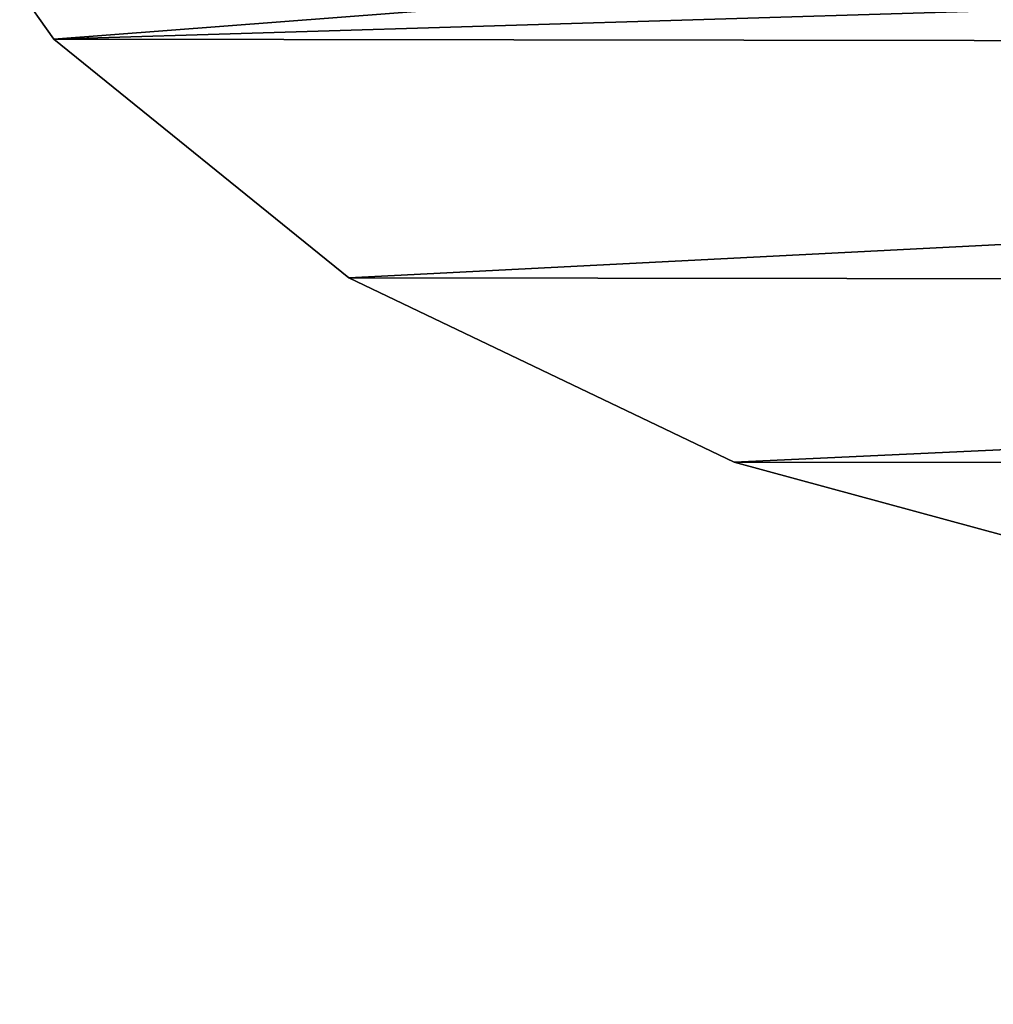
# Model space of a CAD drawing. Extents: x -5 to 2276, y 0 to 2500.
# Tile 7 of 106: x 770.65 to 778.58, y 390.12 to 398.14. Entities that reach past the tile are written whole.
import ezdxf

# ---------------------------------------------------------------- set-up
doc = ezdxf.new("R2010")
doc.units = 0
doc.header["$LTSCALE"] = 25.4
doc.layers.get('0').update_dxf_attribs({"linetype": 'CONTINUOUS'})
for name, color, linetype in [('IFCBUILDING', 32, 'CONTINUOUS'), ('IFCBUILDINGSTOREY', 34, 'CONTINUOUS'), ('IFCSITE', 32, 'CONTINUOUS'), ('IFCSLAB', 22, 'CONTINUOUS'), ('IFCWALL', 190, 'CONTINUOUS')]:
    doc.layers.add(name, color=color, linetype=linetype)

# ---------------------------------------------------------------- blocks, each defined once
blk = doc.blocks.new('GRUPUJ_1')
at = {"layer": 'IFCWALL'}
mesh = blk.add_polyface(dxfattribs=at)
corners = [(0, 0, 2300), (25, 25, 2300), (0, 2276.05, 2300), (175, 0, 2300), (25, 2251.05, 2300), (175, 25, 2300), (2500, 2151.05, 2300), (2475, 2251.05, 2300), (2475, 2151.05, 2300), (2500, 2276.05, 2300), (1245.07, 2251.05, 2300)]
mesh.append_faces([[corners[k] for k in face] for face in [(1, 3, 5), (6, 7, 8)]], dxfattribs={"vtx0": -1})
mesh.append_faces([[corners[k] for k in face] for face in [(0, 1, 2), (9, 7, 6)]], dxfattribs={"vtx0": -1, "vtx1": -1})
mesh.append_faces([[corners[k] for k in face] for face in [(1, 0, 3), (2, 1, 4), (4, 9, 2), (9, 4, 10), (9, 10, 7)]], dxfattribs={"vtx0": -1, "vtx2": -1})
mesh = blk.add_polyface(dxfattribs=at)
corners = [(2500, 0, 800), (175, 25, 800), (175, 0, 800), (2475, 25, 800), (2475, 2151.05, 800), (2500, 2151.05, 800)]
mesh.append_faces([[corners[k] for k in face] for face in [(0, 1, 2), (4, 0, 5)]], dxfattribs={"vtx0": -1})
mesh.append_faces([[corners[k] for k in face] for face in [(1, 0, 3), (3, 0, 4)]], dxfattribs={"vtx0": -1, "vtx1": -1})
blk = doc.blocks.new('GRUPUJ_7')
at = {"layer": 'IFCWALL'}
mesh = blk.add_polyface(dxfattribs=at)
corners = [(0, 0, 1500), (125, 100, 1500), (125, 2151.05, 1500), (150, 0, 1500), (150, 100, 1500), (2450, 2126.05, 1500), (2375, 2151.05, 1500), (2375, 2126.05, 1500), (0, 2226.05, 1500), (1220.07, 2226.05, 1500), (1220.07, 2151.05, 1500), (2450, 2226.05, 1500)]
mesh.append_faces([[corners[k] for k in face] for face in [(1, 3, 4), (5, 6, 7)]], dxfattribs={"vtx0": -1})
mesh.append_faces([[corners[k] for k in face] for face in [(8, 2, 9), (9, 6, 11), (11, 6, 5)]], dxfattribs={"vtx0": -1, "vtx1": -1})
mesh.append_faces([[corners[k] for k in face] for face in [(0, 1, 2), (1, 0, 3), (2, 8, 0), (9, 2, 10), (9, 10, 6)]], dxfattribs={"vtx0": -1, "vtx2": -1})
mesh = blk.add_polyface(dxfattribs=at)
corners = [(2450, 0), (150, 100), (150, 0), (2375, 100), (2375, 2126.05), (2450, 2126.05)]
mesh.append_faces([[corners[k] for k in face] for face in [(0, 1, 2), (4, 0, 5)]], dxfattribs={"vtx0": -1})
mesh.append_faces([[corners[k] for k in face] for face in [(1, 0, 3), (3, 0, 4)]], dxfattribs={"vtx0": -1, "vtx1": -1})
blk = doc.blocks.new('GRUPUJ_9')
at = {"layer": 'IFCWALL'}
mesh = blk.add_polyface(dxfattribs=at)
corners = [(0, 2051.05, 1500), (25, 2026.05, 1500), (1095.07, 2051.05, 1500), (0, 0, 1500), (25, 0, 1500), (2250, 2026.05, 1500), (2250, 2051.05, 1500)]
mesh.append_faces([[corners[k] for k in face] for face in [(1, 3, 4), (2, 5, 6)]], dxfattribs={"vtx0": -1})
mesh.append_faces([[corners[k] for k in face] for face in [(0, 1, 2)]], dxfattribs={"vtx0": -1, "vtx1": -1})
mesh.append_faces([[corners[k] for k in face] for face in [(1, 0, 3), (2, 1, 5)]], dxfattribs={"vtx0": -1, "vtx2": -1})
mesh = blk.add_polyface(dxfattribs=at)
corners = [(2250, 0), (25, 25), (25, 0), (2225, 25), (2225, 2026.05), (2250, 2026.05)]
mesh.append_faces([[corners[k] for k in face] for face in [(0, 1, 2), (4, 0, 5)]], dxfattribs={"vtx0": -1})
mesh.append_faces([[corners[k] for k in face] for face in [(1, 0, 3), (3, 0, 4)]], dxfattribs={"vtx0": -1, "vtx1": -1})
blk = doc.blocks.new('_CIANY')
at = {"layer": 'IFCWALL'}
for name, p in [('GRUPUJ_1', (0, 0)), ('GRUPUJ_7', (25, 25, 800)), ('GRUPUJ_9', (150, 125, 800))]:
    blk.add_blockref(name, p, dxfattribs=at)
mesh = blk.add_polyface(dxfattribs=at)
corners = [(0, 2276.05), (175, 2151.05), (175, 891.05), (1245.07, 2276.05), (175, 1251.05), (875, 2151.05), (1245.07, 2151.05), (1295.07, 2276.05), (1295.07, 2151.05), (2195.07, 2276.05), (1575, 2151.05), (2195.07, 2151.05), (2245.07, 2276.05), (2245.07, 2151.05), (2500, 2276.05), (2375, 2151.05), (2375, 651.05), (2375, 150), (0, 0), (175, 150), (2500, 0)]
mesh.append_faces([[corners[k] for k in face] for face in [(2, 1, 4)]], dxfattribs={"vtx0": -1})
mesh.append_faces([[corners[k] for k in face] for face in [(1, 3, 5), (5, 3, 6), (6, 7, 8), (8, 9, 10), (10, 9, 11), (11, 12, 13), (13, 14, 15), (15, 14, 16), (16, 14, 17), (18, 19, 20), (19, 0, 2), (20, 17, 14)]], dxfattribs={"vtx0": -1, "vtx1": -1})
mesh.append_faces([[corners[k] for k in face] for face in [(0, 1, 2)]], dxfattribs={"vtx0": -1, "vtx1": -1, "vtx2": -1})
mesh.append_faces([[corners[k] for k in face] for face in [(1, 0, 3), (6, 3, 7), (8, 7, 9), (11, 9, 12), (13, 12, 14), (19, 18, 0), (20, 19, 17)]], dxfattribs={"vtx0": -1, "vtx2": -1})
blk = doc.blocks.new('POD_OGA')
at = {"layer": 'IFCSLAB'}
mesh = blk.add_polyface(dxfattribs=at)
corners = [(1400, 2001.05), (1120.07, 1996.05), (1120.07, 2001.05), (0, 2001.05), (1400, 1101.05), (0, 1101.05), (1070.07, 1996.05), (1070.07, 2001.05)]
mesh.append_faces([[corners[k] for k in face] for face in [(0, 1, 2), (3, 4, 5), (6, 3, 7)]], dxfattribs={"vtx0": -1})
mesh.append_faces([[corners[k] for k in face] for face in [(4, 1, 0)]], dxfattribs={"vtx0": -1, "vtx1": -1})
mesh.append_faces([[corners[k] for k in face] for face in [(4, 3, 6)]], dxfattribs={"vtx0": -1, "vtx1": -1, "vtx2": -1})
mesh.append_faces([[corners[k] for k in face] for face in [(4, 6, 1)]], dxfattribs={"vtx0": -1, "vtx2": -1})
blk = doc.blocks.new('700-_MINIMALNA_D')
for p, q in [((136.068, 666.851), (136.068, 666.851, 2)), ((136.068, 666.851), (136.068, 666.851, 2)), ((129.563, 658.827), (129.563, 658.827, 2)), ((129.563, 658.827), (129.563, 658.827, 2)), ((124.55, 648.326), (124.55, 648.326, 2)), ((124.55, 648.326), (124.55, 648.326, 2))]:
    blk.add_line(p, q)
for points in [[(118.813, 582.816, 0), (118.106, 600.856, 0), (118.822, 619.34, 0), (120.97, 635.164, 0), (124.55, 648.326, 0), (129.563, 658.827, 0), (136.068, 666.851, 0), (144.129, 672.582, 0), (153.745, 676.021, 0), (164.916, 677.167, 0), (176.206, 675.981, 0), (185.887, 672.422, 0), (193.957, 666.491, 0), (200.416, 658.188, 0), (205.364, 647.499, 0), (208.898, 634.414, 0), (211.019, 618.932, 0), (211.725, 601.052, 0), (211.725, 601.052, 0), (211.009, 582.647, 0)], [(118.813, 582.816, 2), (118.106, 600.856, 2), (118.822, 619.34, 2), (120.97, 635.164, 2), (124.55, 648.326, 2), (129.563, 658.827, 2), (136.068, 666.851, 2), (144.129, 672.582, 2), (153.745, 676.021, 2), (164.916, 677.167, 2), (176.206, 675.981, 2), (185.887, 672.422, 2), (193.957, 666.491, 2), (200.416, 658.188, 2), (205.364, 647.499, 2), (208.898, 634.414, 2), (211.019, 618.932, 2), (211.725, 601.052, 2), (211.725, 601.052, 2), (211.009, 582.647, 2)], [(118.813, 582.816, 0), (118.106, 600.856, 0), (118.822, 619.34, 0), (120.97, 635.164, 0), (124.55, 648.326, 0), (129.563, 658.827, 0), (136.068, 666.851, 0), (144.129, 672.582, 0), (153.745, 676.021, 0), (164.916, 677.167, 0), (176.206, 675.981, 0), (185.887, 672.422, 0), (193.957, 666.491, 0), (200.416, 658.188, 0), (205.364, 647.499, 0), (208.898, 634.414, 0), (211.019, 618.932, 0), (211.725, 601.052, 0), (211.725, 601.052, 0), (211.009, 582.647, 0)], [(118.813, 582.816, 2), (118.106, 600.856, 2), (118.822, 619.34, 2), (120.97, 635.164, 2), (124.55, 648.326, 2), (129.563, 658.827, 2), (136.068, 666.851, 2), (144.129, 672.582, 2), (153.745, 676.021, 2), (164.916, 677.167, 2), (176.206, 675.981, 2), (185.887, 672.422, 2), (193.957, 666.491, 2), (200.416, 658.188, 2), (205.364, 647.499, 2), (208.898, 634.414, 2), (211.019, 618.932, 2), (211.725, 601.052, 2), (211.725, 601.052, 2), (211.009, 582.647, 2)], [(118.813, 582.816, 0), (118.106, 600.856, 0), (118.822, 619.34, 0), (120.97, 635.164, 0), (124.55, 648.326, 0), (129.563, 658.827, 0), (136.068, 666.851, 0), (144.129, 672.582, 0), (153.745, 676.021, 0), (164.916, 677.167, 0), (176.206, 675.981, 0), (185.887, 672.422, 0), (193.957, 666.491, 0), (200.416, 658.188, 0), (205.364, 647.499, 0), (208.898, 634.414, 0), (211.019, 618.932, 0), (211.725, 601.052, 0), (211.725, 601.052, 0), (211.009, 582.647, 0)], [(118.813, 582.816, 2), (118.106, 600.856, 2), (118.822, 619.34, 2), (120.97, 635.164, 2), (124.55, 648.326, 2), (129.563, 658.827, 2), (136.068, 666.851, 2), (144.129, 672.582, 2), (153.745, 676.021, 2), (164.916, 677.167, 2), (176.206, 675.981, 2), (185.887, 672.422, 2), (193.957, 666.491, 2), (200.416, 658.188, 2), (205.364, 647.499, 2), (208.898, 634.414, 2), (211.019, 618.932, 2), (211.725, 601.052, 2), (211.725, 601.052, 2), (211.009, 582.647, 2)], [(118.813, 582.816, 0), (118.106, 600.856, 0), (118.822, 619.34, 0), (120.97, 635.164, 0), (124.55, 648.326, 0), (129.563, 658.827, 0), (136.068, 666.851, 0), (144.129, 672.582, 0), (153.745, 676.021, 0), (164.916, 677.167, 0), (176.206, 675.981, 0), (185.887, 672.422, 0), (193.957, 666.491, 0), (200.416, 658.188, 0), (205.364, 647.499, 0), (208.898, 634.414, 0), (211.019, 618.932, 0), (211.725, 601.052, 0), (211.725, 601.052, 0), (211.009, 582.647, 0)], [(118.813, 582.816, 2), (118.106, 600.856, 2), (118.822, 619.34, 2), (120.97, 635.164, 2), (124.55, 648.326, 2), (129.563, 658.827, 2), (136.068, 666.851, 2), (144.129, 672.582, 2), (153.745, 676.021, 2), (164.916, 677.167, 2), (176.206, 675.981, 2), (185.887, 672.422, 2), (193.957, 666.491, 2), (200.416, 658.188, 2), (205.364, 647.499, 2), (208.898, 634.414, 2), (211.019, 618.932, 2), (211.725, 601.052, 2), (211.725, 601.052, 2), (211.009, 582.647, 2)], [(118.813, 582.816, 0), (118.106, 600.856, 0), (118.822, 619.34, 0), (120.97, 635.164, 0), (124.55, 648.326, 0), (129.563, 658.827, 0), (136.068, 666.851, 0), (144.129, 672.582, 0), (153.745, 676.021, 0), (164.916, 677.167, 0), (176.206, 675.981, 0), (185.887, 672.422, 0), (193.957, 666.491, 0), (200.416, 658.188, 0), (205.364, 647.499, 0), (208.898, 634.414, 0), (211.019, 618.932, 0), (211.725, 601.052, 0), (211.725, 601.052, 0), (211.009, 582.647, 0)], [(118.813, 582.816, 2), (118.106, 600.856, 2), (118.822, 619.34, 2), (120.97, 635.164, 2), (124.55, 648.326, 2), (129.563, 658.827, 2), (136.068, 666.851, 2), (144.129, 672.582, 2), (153.745, 676.021, 2), (164.916, 677.167, 2), (176.206, 675.981, 2), (185.887, 672.422, 2), (193.957, 666.491, 2), (200.416, 658.188, 2), (205.364, 647.499, 2), (208.898, 634.414, 2), (211.019, 618.932, 2), (211.725, 601.052, 2), (211.725, 601.052, 2), (211.009, 582.647, 2)], [(118.813, 582.816, 0), (118.106, 600.856, 0), (118.822, 619.34, 0), (120.97, 635.164, 0), (124.55, 648.326, 0), (129.563, 658.827, 0), (136.068, 666.851, 0), (144.129, 672.582, 0), (153.745, 676.021, 0), (164.916, 677.167, 0), (176.206, 675.981, 0), (185.887, 672.422, 0), (193.957, 666.491, 0), (200.416, 658.188, 0), (205.364, 647.499, 0), (208.898, 634.414, 0), (211.019, 618.932, 0), (211.725, 601.052, 0), (211.725, 601.052, 0), (211.009, 582.647, 0)], [(118.813, 582.816, 2), (118.106, 600.856, 2), (118.822, 619.34, 2), (120.97, 635.164, 2), (124.55, 648.326, 2), (129.563, 658.827, 2), (136.068, 666.851, 2), (144.129, 672.582, 2), (153.745, 676.021, 2), (164.916, 677.167, 2), (176.206, 675.981, 2), (185.887, 672.422, 2), (193.957, 666.491, 2), (200.416, 658.188, 2), (205.364, 647.499, 2), (208.898, 634.414, 2), (211.019, 618.932, 2), (211.725, 601.052, 2), (211.725, 601.052, 2), (211.009, 582.647, 2)], [(118.813, 582.816, 0), (118.106, 600.856, 0), (118.822, 619.34, 0), (120.97, 635.164, 0), (124.55, 648.326, 0), (129.563, 658.827, 0), (136.068, 666.851, 0), (144.129, 672.582, 0), (153.745, 676.021, 0), (164.916, 677.167, 0), (176.206, 675.981, 0), (185.887, 672.422, 0), (193.957, 666.491, 0), (200.416, 658.188, 0), (205.364, 647.499, 0), (208.898, 634.414, 0), (211.019, 618.932, 0), (211.725, 601.052, 0), (211.725, 601.052, 0), (211.009, 582.647, 0)], [(118.813, 582.816, 2), (118.106, 600.856, 2), (118.822, 619.34, 2), (120.97, 635.164, 2), (124.55, 648.326, 2), (129.563, 658.827, 2), (136.068, 666.851, 2), (144.129, 672.582, 2), (153.745, 676.021, 2), (164.916, 677.167, 2), (176.206, 675.981, 2), (185.887, 672.422, 2), (193.957, 666.491, 2), (200.416, 658.188, 2), (205.364, 647.499, 2), (208.898, 634.414, 2), (211.019, 618.932, 2), (211.725, 601.052, 2), (211.725, 601.052, 2), (211.009, 582.647, 2)], [(118.813, 582.816, 0), (118.106, 600.856, 0), (118.822, 619.34, 0), (120.97, 635.164, 0), (124.55, 648.326, 0), (129.563, 658.827, 0), (136.068, 666.851, 0), (144.129, 672.582, 0), (153.745, 676.021, 0), (164.916, 677.167, 0), (176.206, 675.981, 0), (185.887, 672.422, 0), (193.957, 666.491, 0), (200.416, 658.188, 0), (205.364, 647.499, 0), (208.898, 634.414, 0), (211.019, 618.932, 0), (211.725, 601.052, 0), (211.725, 601.052, 0), (211.009, 582.647, 0)], [(118.813, 582.816, 2), (118.106, 600.856, 2), (118.822, 619.34, 2), (120.97, 635.164, 2), (124.55, 648.326, 2), (129.563, 658.827, 2), (136.068, 666.851, 2), (144.129, 672.582, 2), (153.745, 676.021, 2), (164.916, 677.167, 2), (176.206, 675.981, 2), (185.887, 672.422, 2), (193.957, 666.491, 2), (200.416, 658.188, 2), (205.364, 647.499, 2), (208.898, 634.414, 2), (211.019, 618.932, 2), (211.725, 601.052, 2), (211.725, 601.052, 2), (211.009, 582.647, 2)], [(118.813, 582.816, 0), (118.106, 600.856, 0), (118.822, 619.34, 0), (120.97, 635.164, 0), (124.55, 648.326, 0), (129.563, 658.827, 0), (136.068, 666.851, 0), (144.129, 672.582, 0), (153.745, 676.021, 0), (164.916, 677.167, 0), (176.206, 675.981, 0), (185.887, 672.422, 0), (193.957, 666.491, 0), (200.416, 658.188, 0), (205.364, 647.499, 0), (208.898, 634.414, 0), (211.019, 618.932, 0), (211.725, 601.052, 0), (211.725, 601.052, 0), (211.009, 582.647, 0)], [(118.813, 582.816, 2), (118.106, 600.856, 2), (118.822, 619.34, 2), (120.97, 635.164, 2), (124.55, 648.326, 2), (129.563, 658.827, 2), (136.068, 666.851, 2), (144.129, 672.582, 2), (153.745, 676.021, 2), (164.916, 677.167, 2), (176.206, 675.981, 2), (185.887, 672.422, 2), (193.957, 666.491, 2), (200.416, 658.188, 2), (205.364, 647.499, 2), (208.898, 634.414, 2), (211.019, 618.932, 2), (211.725, 601.052, 2), (211.725, 601.052, 2), (211.009, 582.647, 2)], [(118.813, 582.816, 0), (118.106, 600.856, 0), (118.822, 619.34, 0), (120.97, 635.164, 0), (124.55, 648.326, 0), (129.563, 658.827, 0), (136.068, 666.851, 0), (144.129, 672.582, 0), (153.745, 676.021, 0), (164.916, 677.167, 0), (176.206, 675.981, 0), (185.887, 672.422, 0), (193.957, 666.491, 0), (200.416, 658.188, 0), (205.364, 647.499, 0), (208.898, 634.414, 0), (211.019, 618.932, 0), (211.725, 601.052, 0), (211.725, 601.052, 0), (211.009, 582.647, 0)], [(118.813, 582.816, 2), (118.106, 600.856, 2), (118.822, 619.34, 2), (120.97, 635.164, 2), (124.55, 648.326, 2), (129.563, 658.827, 2), (136.068, 666.851, 2), (144.129, 672.582, 2), (153.745, 676.021, 2), (164.916, 677.167, 2), (176.206, 675.981, 2), (185.887, 672.422, 2), (193.957, 666.491, 2), (200.416, 658.188, 2), (205.364, 647.499, 2), (208.898, 634.414, 2), (211.019, 618.932, 2), (211.725, 601.052, 2), (211.725, 601.052, 2), (211.009, 582.647, 2)], [(118.813, 582.816, 0), (118.106, 600.856, 0), (118.822, 619.34, 0), (120.97, 635.164, 0), (124.55, 648.326, 0), (129.563, 658.827, 0), (136.068, 666.851, 0), (144.129, 672.582, 0), (153.745, 676.021, 0), (164.916, 677.167, 0), (176.206, 675.981, 0), (185.887, 672.422, 0), (193.957, 666.491, 0), (200.416, 658.188, 0), (205.364, 647.499, 0), (208.898, 634.414, 0), (211.019, 618.932, 0), (211.725, 601.052, 0), (211.725, 601.052, 0), (211.009, 582.647, 0)], [(118.813, 582.816, 2), (118.106, 600.856, 2), (118.822, 619.34, 2), (120.97, 635.164, 2), (124.55, 648.326, 2), (129.563, 658.827, 2), (136.068, 666.851, 2), (144.129, 672.582, 2), (153.745, 676.021, 2), (164.916, 677.167, 2), (176.206, 675.981, 2), (185.887, 672.422, 2), (193.957, 666.491, 2), (200.416, 658.188, 2), (205.364, 647.499, 2), (208.898, 634.414, 2), (211.019, 618.932, 2), (211.725, 601.052, 2), (211.725, 601.052, 2), (211.009, 582.647, 2)], [(118.813, 582.816, 0), (118.106, 600.856, 0), (118.822, 619.34, 0), (120.97, 635.164, 0), (124.55, 648.326, 0), (129.563, 658.827, 0), (136.068, 666.851, 0), (144.129, 672.582, 0), (153.745, 676.021, 0), (164.916, 677.167, 0), (176.206, 675.981, 0), (185.887, 672.422, 0), (193.957, 666.491, 0), (200.416, 658.188, 0), (205.364, 647.499, 0), (208.898, 634.414, 0), (211.019, 618.932, 0), (211.725, 601.052, 0), (211.725, 601.052, 0), (211.009, 582.647, 0)], [(118.813, 582.816, 2), (118.106, 600.856, 2), (118.822, 619.34, 2), (120.97, 635.164, 2), (124.55, 648.326, 2), (129.563, 658.827, 2), (136.068, 666.851, 2), (144.129, 672.582, 2), (153.745, 676.021, 2), (164.916, 677.167, 2), (176.206, 675.981, 2), (185.887, 672.422, 2), (193.957, 666.491, 2), (200.416, 658.188, 2), (205.364, 647.499, 2), (208.898, 634.414, 2), (211.019, 618.932, 2), (211.725, 601.052, 2), (211.725, 601.052, 2), (211.009, 582.647, 2)], [(118.813, 582.816, 0), (118.106, 600.856, 0), (118.822, 619.34, 0), (120.97, 635.164, 0), (124.55, 648.326, 0), (129.563, 658.827, 0), (136.068, 666.851, 0), (144.129, 672.582, 0), (153.745, 676.021, 0), (164.916, 677.167, 0), (176.206, 675.981, 0), (185.887, 672.422, 0), (193.957, 666.491, 0), (200.416, 658.188, 0), (205.364, 647.499, 0), (208.898, 634.414, 0), (211.019, 618.932, 0), (211.725, 601.052, 0), (211.725, 601.052, 0), (211.009, 582.647, 0)], [(118.813, 582.816, 2), (118.106, 600.856, 2), (118.822, 619.34, 2), (120.97, 635.164, 2), (124.55, 648.326, 2), (129.563, 658.827, 2), (136.068, 666.851, 2), (144.129, 672.582, 2), (153.745, 676.021, 2), (164.916, 677.167, 2), (176.206, 675.981, 2), (185.887, 672.422, 2), (193.957, 666.491, 2), (200.416, 658.188, 2), (205.364, 647.499, 2), (208.898, 634.414, 2), (211.019, 618.932, 2), (211.725, 601.052, 2), (211.725, 601.052, 2), (211.009, 582.647, 2)], [(118.813, 582.816, 0), (118.106, 600.856, 0), (118.822, 619.34, 0), (120.97, 635.164, 0), (124.55, 648.326, 0), (129.563, 658.827, 0), (136.068, 666.851, 0), (144.129, 672.582, 0), (153.745, 676.021, 0), (164.916, 677.167, 0), (176.206, 675.981, 0), (185.887, 672.422, 0), (193.957, 666.491, 0), (200.416, 658.188, 0), (205.364, 647.499, 0), (208.898, 634.414, 0), (211.019, 618.932, 0), (211.725, 601.052, 0), (211.725, 601.052, 0), (211.009, 582.647, 0)], [(118.813, 582.816, 2), (118.106, 600.856, 2), (118.822, 619.34, 2), (120.97, 635.164, 2), (124.55, 648.326, 2), (129.563, 658.827, 2), (136.068, 666.851, 2), (144.129, 672.582, 2), (153.745, 676.021, 2), (164.916, 677.167, 2), (176.206, 675.981, 2), (185.887, 672.422, 2), (193.957, 666.491, 2), (200.416, 658.188, 2), (205.364, 647.499, 2), (208.898, 634.414, 2), (211.019, 618.932, 2), (211.725, 601.052, 2), (211.725, 601.052, 2), (211.009, 582.647, 2)], [(118.813, 582.816, 0), (118.106, 600.856, 0), (118.822, 619.34, 0), (120.97, 635.164, 0), (124.55, 648.326, 0), (129.563, 658.827, 0), (136.068, 666.851, 0), (144.129, 672.582, 0), (153.745, 676.021, 0), (164.916, 677.167, 0), (176.206, 675.981, 0), (185.887, 672.422, 0), (193.957, 666.491, 0), (200.416, 658.188, 0), (205.364, 647.499, 0), (208.898, 634.414, 0), (211.019, 618.932, 0), (211.725, 601.052, 0), (211.725, 601.052, 0), (211.009, 582.647, 0)], [(118.813, 582.816, 2), (118.106, 600.856, 2), (118.822, 619.34, 2), (120.97, 635.164, 2), (124.55, 648.326, 2), (129.563, 658.827, 2), (136.068, 666.851, 2), (144.129, 672.582, 2), (153.745, 676.021, 2), (164.916, 677.167, 2), (176.206, 675.981, 2), (185.887, 672.422, 2), (193.957, 666.491, 2), (200.416, 658.188, 2), (205.364, 647.499, 2), (208.898, 634.414, 2), (211.019, 618.932, 2), (211.725, 601.052, 2), (211.725, 601.052, 2), (211.009, 582.647, 2)], [(118.813, 582.816, 0), (118.106, 600.856, 0), (118.822, 619.34, 0), (120.97, 635.164, 0), (124.55, 648.326, 0), (129.563, 658.827, 0), (136.068, 666.851, 0), (144.129, 672.582, 0), (153.745, 676.021, 0), (164.916, 677.167, 0), (176.206, 675.981, 0), (185.887, 672.422, 0), (193.957, 666.491, 0), (200.416, 658.188, 0), (205.364, 647.499, 0), (208.898, 634.414, 0), (211.019, 618.932, 0), (211.725, 601.052, 0), (211.725, 601.052, 0), (211.009, 582.647, 0)], [(118.813, 582.816, 2), (118.106, 600.856, 2), (118.822, 619.34, 2), (120.97, 635.164, 2), (124.55, 648.326, 2), (129.563, 658.827, 2), (136.068, 666.851, 2), (144.129, 672.582, 2), (153.745, 676.021, 2), (164.916, 677.167, 2), (176.206, 675.981, 2), (185.887, 672.422, 2), (193.957, 666.491, 2), (200.416, 658.188, 2), (205.364, 647.499, 2), (208.898, 634.414, 2), (211.019, 618.932, 2), (211.725, 601.052, 2), (211.725, 601.052, 2), (211.009, 582.647, 2)], [(118.813, 582.816, 0), (118.106, 600.856, 0), (118.822, 619.34, 0), (120.97, 635.164, 0), (124.55, 648.326, 0), (129.563, 658.827, 0), (136.068, 666.851, 0), (144.129, 672.582, 0), (153.745, 676.021, 0), (164.916, 677.167, 0), (176.206, 675.981, 0), (185.887, 672.422, 0), (193.957, 666.491, 0), (200.416, 658.188, 0), (205.364, 647.499, 0), (208.898, 634.414, 0), (211.019, 618.932, 0), (211.725, 601.052, 0), (211.725, 601.052, 0), (211.009, 582.647, 0)], [(118.813, 582.816, 2), (118.106, 600.856, 2), (118.822, 619.34, 2), (120.97, 635.164, 2), (124.55, 648.326, 2), (129.563, 658.827, 2), (136.068, 666.851, 2), (144.129, 672.582, 2), (153.745, 676.021, 2), (164.916, 677.167, 2), (176.206, 675.981, 2), (185.887, 672.422, 2), (193.957, 666.491, 2), (200.416, 658.188, 2), (205.364, 647.499, 2), (208.898, 634.414, 2), (211.019, 618.932, 2), (211.725, 601.052, 2), (211.725, 601.052, 2), (211.009, 582.647, 2)], [(118.813, 582.816, 0), (118.106, 600.856, 0), (118.822, 619.34, 0), (120.97, 635.164, 0), (124.55, 648.326, 0), (129.563, 658.827, 0), (136.068, 666.851, 0), (144.129, 672.582, 0), (153.745, 676.021, 0), (164.916, 677.167, 0), (176.206, 675.981, 0), (185.887, 672.422, 0), (193.957, 666.491, 0), (200.416, 658.188, 0), (205.364, 647.499, 0), (208.898, 634.414, 0), (211.019, 618.932, 0), (211.725, 601.052, 0), (211.725, 601.052, 0), (211.009, 582.647, 0)], [(118.813, 582.816, 2), (118.106, 600.856, 2), (118.822, 619.34, 2), (120.97, 635.164, 2), (124.55, 648.326, 2), (129.563, 658.827, 2), (136.068, 666.851, 2), (144.129, 672.582, 2), (153.745, 676.021, 2), (164.916, 677.167, 2), (176.206, 675.981, 2), (185.887, 672.422, 2), (193.957, 666.491, 2), (200.416, 658.188, 2), (205.364, 647.499, 2), (208.898, 634.414, 2), (211.019, 618.932, 2), (211.725, 601.052, 2), (211.725, 601.052, 2), (211.009, 582.647, 2)], [(118.813, 582.816, 0), (118.106, 600.856, 0), (118.822, 619.34, 0), (120.97, 635.164, 0), (124.55, 648.326, 0), (129.563, 658.827, 0), (136.068, 666.851, 0), (144.129, 672.582, 0), (153.745, 676.021, 0), (164.916, 677.167, 0), (176.206, 675.981, 0), (185.887, 672.422, 0), (193.957, 666.491, 0), (200.416, 658.188, 0), (205.364, 647.499, 0), (208.898, 634.414, 0), (211.019, 618.932, 0), (211.725, 601.052, 0), (211.725, 601.052, 0), (211.009, 582.647, 0)], [(118.813, 582.816, 2), (118.106, 600.856, 2), (118.822, 619.34, 2), (120.97, 635.164, 2), (124.55, 648.326, 2), (129.563, 658.827, 2), (136.068, 666.851, 2), (144.129, 672.582, 2), (153.745, 676.021, 2), (164.916, 677.167, 2), (176.206, 675.981, 2), (185.887, 672.422, 2), (193.957, 666.491, 2), (200.416, 658.188, 2), (205.364, 647.499, 2), (208.898, 634.414, 2), (211.019, 618.932, 2), (211.725, 601.052, 2), (211.725, 601.052, 2), (211.009, 582.647, 2)], [(118.813, 582.816, 0), (118.106, 600.856, 0), (118.822, 619.34, 0), (120.97, 635.164, 0), (124.55, 648.326, 0), (129.563, 658.827, 0), (136.068, 666.851, 0), (144.129, 672.582, 0), (153.745, 676.021, 0), (164.916, 677.167, 0), (176.206, 675.981, 0), (185.887, 672.422, 0), (193.957, 666.491, 0), (200.416, 658.188, 0), (205.364, 647.499, 0), (208.898, 634.414, 0), (211.019, 618.932, 0), (211.725, 601.052, 0), (211.725, 601.052, 0), (211.009, 582.647, 0)], [(118.813, 582.816, 2), (118.106, 600.856, 2), (118.822, 619.34, 2), (120.97, 635.164, 2), (124.55, 648.326, 2), (129.563, 658.827, 2), (136.068, 666.851, 2), (144.129, 672.582, 2), (153.745, 676.021, 2), (164.916, 677.167, 2), (176.206, 675.981, 2), (185.887, 672.422, 2), (193.957, 666.491, 2), (200.416, 658.188, 2), (205.364, 647.499, 2), (208.898, 634.414, 2), (211.019, 618.932, 2), (211.725, 601.052, 2), (211.725, 601.052, 2), (211.009, 582.647, 2)], [(118.813, 582.816, 0), (118.106, 600.856, 0), (118.822, 619.34, 0), (120.97, 635.164, 0), (124.55, 648.326, 0), (129.563, 658.827, 0), (136.068, 666.851, 0), (144.129, 672.582, 0), (153.745, 676.021, 0), (164.916, 677.167, 0), (176.206, 675.981, 0), (185.887, 672.422, 0), (193.957, 666.491, 0), (200.416, 658.188, 0), (205.364, 647.499, 0), (208.898, 634.414, 0), (211.019, 618.932, 0), (211.725, 601.052, 0), (211.725, 601.052, 0), (211.009, 582.647, 0)], [(118.813, 582.816, 2), (118.106, 600.856, 2), (118.822, 619.34, 2), (120.97, 635.164, 2), (124.55, 648.326, 2), (129.563, 658.827, 2), (136.068, 666.851, 2), (144.129, 672.582, 2), (153.745, 676.021, 2), (164.916, 677.167, 2), (176.206, 675.981, 2), (185.887, 672.422, 2), (193.957, 666.491, 2), (200.416, 658.188, 2), (205.364, 647.499, 2), (208.898, 634.414, 2), (211.019, 618.932, 2), (211.725, 601.052, 2), (211.725, 601.052, 2), (211.009, 582.647, 2)], [(118.813, 582.816, 0), (118.106, 600.856, 0), (118.822, 619.34, 0), (120.97, 635.164, 0), (124.55, 648.326, 0), (129.563, 658.827, 0), (136.068, 666.851, 0), (144.129, 672.582, 0), (153.745, 676.021, 0), (164.916, 677.167, 0), (176.206, 675.981, 0), (185.887, 672.422, 0), (193.957, 666.491, 0), (200.416, 658.188, 0), (205.364, 647.499, 0), (208.898, 634.414, 0), (211.019, 618.932, 0), (211.725, 601.052, 0), (211.725, 601.052, 0), (211.009, 582.647, 0)], [(118.813, 582.816, 2), (118.106, 600.856, 2), (118.822, 619.34, 2), (120.97, 635.164, 2), (124.55, 648.326, 2), (129.563, 658.827, 2), (136.068, 666.851, 2), (144.129, 672.582, 2), (153.745, 676.021, 2), (164.916, 677.167, 2), (176.206, 675.981, 2), (185.887, 672.422, 2), (193.957, 666.491, 2), (200.416, 658.188, 2), (205.364, 647.499, 2), (208.898, 634.414, 2), (211.019, 618.932, 2), (211.725, 601.052, 2), (211.725, 601.052, 2), (211.009, 582.647, 2)], [(118.813, 582.816, 0), (118.106, 600.856, 0), (118.822, 619.34, 0), (120.97, 635.164, 0), (124.55, 648.326, 0), (129.563, 658.827, 0), (136.068, 666.851, 0), (144.129, 672.582, 0), (153.745, 676.021, 0), (164.916, 677.167, 0), (176.206, 675.981, 0), (185.887, 672.422, 0), (193.957, 666.491, 0), (200.416, 658.188, 0), (205.364, 647.499, 0), (208.898, 634.414, 0), (211.019, 618.932, 0), (211.725, 601.052, 0), (211.725, 601.052, 0), (211.009, 582.647, 0)], [(118.813, 582.816, 2), (118.106, 600.856, 2), (118.822, 619.34, 2), (120.97, 635.164, 2), (124.55, 648.326, 2), (129.563, 658.827, 2), (136.068, 666.851, 2), (144.129, 672.582, 2), (153.745, 676.021, 2), (164.916, 677.167, 2), (176.206, 675.981, 2), (185.887, 672.422, 2), (193.957, 666.491, 2), (200.416, 658.188, 2), (205.364, 647.499, 2), (208.898, 634.414, 2), (211.019, 618.932, 2), (211.725, 601.052, 2), (211.725, 601.052, 2), (211.009, 582.647, 2)], [(118.813, 582.816, 0), (118.106, 600.856, 0), (118.822, 619.34, 0), (120.97, 635.164, 0), (124.55, 648.326, 0), (129.563, 658.827, 0), (136.068, 666.851, 0), (144.129, 672.582, 0), (153.745, 676.021, 0), (164.916, 677.167, 0), (176.206, 675.981, 0), (185.887, 672.422, 0), (193.957, 666.491, 0), (200.416, 658.188, 0), (205.364, 647.499, 0), (208.898, 634.414, 0), (211.019, 618.932, 0), (211.725, 601.052, 0), (211.725, 601.052, 0), (211.009, 582.647, 0)], [(118.813, 582.816, 2), (118.106, 600.856, 2), (118.822, 619.34, 2), (120.97, 635.164, 2), (124.55, 648.326, 2), (129.563, 658.827, 2), (136.068, 666.851, 2), (144.129, 672.582, 2), (153.745, 676.021, 2), (164.916, 677.167, 2), (176.206, 675.981, 2), (185.887, 672.422, 2), (193.957, 666.491, 2), (200.416, 658.188, 2), (205.364, 647.499, 2), (208.898, 634.414, 2), (211.019, 618.932, 2), (211.725, 601.052, 2), (211.725, 601.052, 2), (211.009, 582.647, 2)], [(118.813, 582.816, 0), (118.106, 600.856, 0), (118.822, 619.34, 0), (120.97, 635.164, 0), (124.55, 648.326, 0), (129.563, 658.827, 0), (136.068, 666.851, 0), (144.129, 672.582, 0), (153.745, 676.021, 0), (164.916, 677.167, 0), (176.206, 675.981, 0), (185.887, 672.422, 0), (193.957, 666.491, 0), (200.416, 658.188, 0), (205.364, 647.499, 0), (208.898, 634.414, 0), (211.019, 618.932, 0), (211.725, 601.052, 0), (211.725, 601.052, 0), (211.009, 582.647, 0)], [(118.813, 582.816, 2), (118.106, 600.856, 2), (118.822, 619.34, 2), (120.97, 635.164, 2), (124.55, 648.326, 2), (129.563, 658.827, 2), (136.068, 666.851, 2), (144.129, 672.582, 2), (153.745, 676.021, 2), (164.916, 677.167, 2), (176.206, 675.981, 2), (185.887, 672.422, 2), (193.957, 666.491, 2), (200.416, 658.188, 2), (205.364, 647.499, 2), (208.898, 634.414, 2), (211.019, 618.932, 2), (211.725, 601.052, 2), (211.725, 601.052, 2), (211.009, 582.647, 2)], [(118.813, 582.816, 0), (118.106, 600.856, 0), (118.822, 619.34, 0), (120.97, 635.164, 0), (124.55, 648.326, 0), (129.563, 658.827, 0), (136.068, 666.851, 0), (144.129, 672.582, 0), (153.745, 676.021, 0), (164.916, 677.167, 0), (176.206, 675.981, 0), (185.887, 672.422, 0), (193.957, 666.491, 0), (200.416, 658.188, 0), (205.364, 647.499, 0), (208.898, 634.414, 0), (211.019, 618.932, 0), (211.725, 601.052, 0), (211.725, 601.052, 0), (211.009, 582.647, 0)], [(118.813, 582.816, 2), (118.106, 600.856, 2), (118.822, 619.34, 2), (120.97, 635.164, 2), (124.55, 648.326, 2), (129.563, 658.827, 2), (136.068, 666.851, 2), (144.129, 672.582, 2), (153.745, 676.021, 2), (164.916, 677.167, 2), (176.206, 675.981, 2), (185.887, 672.422, 2), (193.957, 666.491, 2), (200.416, 658.188, 2), (205.364, 647.499, 2), (208.898, 634.414, 2), (211.019, 618.932, 2), (211.725, 601.052, 2), (211.725, 601.052, 2), (211.009, 582.647, 2)], [(118.813, 582.816, 0), (118.106, 600.856, 0), (118.822, 619.34, 0), (120.97, 635.164, 0), (124.55, 648.326, 0), (129.563, 658.827, 0), (136.068, 666.851, 0), (144.129, 672.582, 0), (153.745, 676.021, 0), (164.916, 677.167, 0), (176.206, 675.981, 0), (185.887, 672.422, 0), (193.957, 666.491, 0), (200.416, 658.188, 0), (205.364, 647.499, 0), (208.898, 634.414, 0), (211.019, 618.932, 0), (211.725, 601.052, 0), (211.725, 601.052, 0), (211.009, 582.647, 0)], [(118.813, 582.816, 2), (118.106, 600.856, 2), (118.822, 619.34, 2), (120.97, 635.164, 2), (124.55, 648.326, 2), (129.563, 658.827, 2), (136.068, 666.851, 2), (144.129, 672.582, 2), (153.745, 676.021, 2), (164.916, 677.167, 2), (176.206, 675.981, 2), (185.887, 672.422, 2), (193.957, 666.491, 2), (200.416, 658.188, 2), (205.364, 647.499, 2), (208.898, 634.414, 2), (211.019, 618.932, 2), (211.725, 601.052, 2), (211.725, 601.052, 2), (211.009, 582.647, 2)], [(118.813, 582.816, 0), (118.106, 600.856, 0), (118.822, 619.34, 0), (120.97, 635.164, 0), (124.55, 648.326, 0), (129.563, 658.827, 0), (136.068, 666.851, 0), (144.129, 672.582, 0), (153.745, 676.021, 0), (164.916, 677.167, 0), (176.206, 675.981, 0), (185.887, 672.422, 0), (193.957, 666.491, 0), (200.416, 658.188, 0), (205.364, 647.499, 0), (208.898, 634.414, 0), (211.019, 618.932, 0), (211.725, 601.052, 0), (211.725, 601.052, 0), (211.009, 582.647, 0)], [(118.813, 582.816, 2), (118.106, 600.856, 2), (118.822, 619.34, 2), (120.97, 635.164, 2), (124.55, 648.326, 2), (129.563, 658.827, 2), (136.068, 666.851, 2), (144.129, 672.582, 2), (153.745, 676.021, 2), (164.916, 677.167, 2), (176.206, 675.981, 2), (185.887, 672.422, 2), (193.957, 666.491, 2), (200.416, 658.188, 2), (205.364, 647.499, 2), (208.898, 634.414, 2), (211.019, 618.932, 2), (211.725, 601.052, 2), (211.725, 601.052, 2), (211.009, 582.647, 2)], [(118.813, 582.816, 0), (118.106, 600.856, 0), (118.822, 619.34, 0), (120.97, 635.164, 0), (124.55, 648.326, 0), (129.563, 658.827, 0), (136.068, 666.851, 0), (144.129, 672.582, 0), (153.745, 676.021, 0), (164.916, 677.167, 0), (176.206, 675.981, 0), (185.887, 672.422, 0), (193.957, 666.491, 0), (200.416, 658.188, 0), (205.364, 647.499, 0), (208.898, 634.414, 0), (211.019, 618.932, 0), (211.725, 601.052, 0), (211.725, 601.052, 0), (211.009, 582.647, 0)], [(118.813, 582.816, 2), (118.106, 600.856, 2), (118.822, 619.34, 2), (120.97, 635.164, 2), (124.55, 648.326, 2), (129.563, 658.827, 2), (136.068, 666.851, 2), (144.129, 672.582, 2), (153.745, 676.021, 2), (164.916, 677.167, 2), (176.206, 675.981, 2), (185.887, 672.422, 2), (193.957, 666.491, 2), (200.416, 658.188, 2), (205.364, 647.499, 2), (208.898, 634.414, 2), (211.019, 618.932, 2), (211.725, 601.052, 2), (211.725, 601.052, 2), (211.009, 582.647, 2)], [(118.813, 582.816, 0), (118.106, 600.856, 0), (118.822, 619.34, 0), (120.97, 635.164, 0), (124.55, 648.326, 0), (129.563, 658.827, 0), (136.068, 666.851, 0), (144.129, 672.582, 0), (153.745, 676.021, 0), (164.916, 677.167, 0), (176.206, 675.981, 0), (185.887, 672.422, 0), (193.957, 666.491, 0), (200.416, 658.188, 0), (205.364, 647.499, 0), (208.898, 634.414, 0), (211.019, 618.932, 0), (211.725, 601.052, 0), (211.725, 601.052, 0), (211.009, 582.647, 0)], [(118.813, 582.816, 2), (118.106, 600.856, 2), (118.822, 619.34, 2), (120.97, 635.164, 2), (124.55, 648.326, 2), (129.563, 658.827, 2), (136.068, 666.851, 2), (144.129, 672.582, 2), (153.745, 676.021, 2), (164.916, 677.167, 2), (176.206, 675.981, 2), (185.887, 672.422, 2), (193.957, 666.491, 2), (200.416, 658.188, 2), (205.364, 647.499, 2), (208.898, 634.414, 2), (211.019, 618.932, 2), (211.725, 601.052, 2), (211.725, 601.052, 2), (211.009, 582.647, 2)], [(118.813, 582.816, 0), (118.106, 600.856, 0), (118.822, 619.34, 0), (120.97, 635.164, 0), (124.55, 648.326, 0), (129.563, 658.827, 0), (136.068, 666.851, 0), (144.129, 672.582, 0), (153.745, 676.021, 0), (164.916, 677.167, 0), (176.206, 675.981, 0), (185.887, 672.422, 0), (193.957, 666.491, 0), (200.416, 658.188, 0), (205.364, 647.499, 0), (208.898, 634.414, 0), (211.019, 618.932, 0), (211.725, 601.052, 0), (211.725, 601.052, 0), (211.009, 582.647, 0)], [(118.813, 582.816, 2), (118.106, 600.856, 2), (118.822, 619.34, 2), (120.97, 635.164, 2), (124.55, 648.326, 2), (129.563, 658.827, 2), (136.068, 666.851, 2), (144.129, 672.582, 2), (153.745, 676.021, 2), (164.916, 677.167, 2), (176.206, 675.981, 2), (185.887, 672.422, 2), (193.957, 666.491, 2), (200.416, 658.188, 2), (205.364, 647.499, 2), (208.898, 634.414, 2), (211.019, 618.932, 2), (211.725, 601.052, 2), (211.725, 601.052, 2), (211.009, 582.647, 2)], [(118.813, 582.816, 0), (118.106, 600.856, 0), (118.822, 619.34, 0), (120.97, 635.164, 0), (124.55, 648.326, 0), (129.563, 658.827, 0), (136.068, 666.851, 0), (144.129, 672.582, 0), (153.745, 676.021, 0), (164.916, 677.167, 0), (176.206, 675.981, 0), (185.887, 672.422, 0), (193.957, 666.491, 0), (200.416, 658.188, 0), (205.364, 647.499, 0), (208.898, 634.414, 0), (211.019, 618.932, 0), (211.725, 601.052, 0), (211.725, 601.052, 0), (211.009, 582.647, 0)], [(118.813, 582.816, 2), (118.106, 600.856, 2), (118.822, 619.34, 2), (120.97, 635.164, 2), (124.55, 648.326, 2), (129.563, 658.827, 2), (136.068, 666.851, 2), (144.129, 672.582, 2), (153.745, 676.021, 2), (164.916, 677.167, 2), (176.206, 675.981, 2), (185.887, 672.422, 2), (193.957, 666.491, 2), (200.416, 658.188, 2), (205.364, 647.499, 2), (208.898, 634.414, 2), (211.019, 618.932, 2), (211.725, 601.052, 2), (211.725, 601.052, 2), (211.009, 582.647, 2)], [(118.813, 582.816, 0), (118.106, 600.856, 0), (118.822, 619.34, 0), (120.97, 635.164, 0), (124.55, 648.326, 0), (129.563, 658.827, 0), (136.068, 666.851, 0), (144.129, 672.582, 0), (153.745, 676.021, 0), (164.916, 677.167, 0), (176.206, 675.981, 0), (185.887, 672.422, 0), (193.957, 666.491, 0), (200.416, 658.188, 0), (205.364, 647.499, 0), (208.898, 634.414, 0), (211.019, 618.932, 0), (211.725, 601.052, 0), (211.725, 601.052, 0), (211.009, 582.647, 0)], [(118.813, 582.816, 2), (118.106, 600.856, 2), (118.822, 619.34, 2), (120.97, 635.164, 2), (124.55, 648.326, 2), (129.563, 658.827, 2), (136.068, 666.851, 2), (144.129, 672.582, 2), (153.745, 676.021, 2), (164.916, 677.167, 2), (176.206, 675.981, 2), (185.887, 672.422, 2), (193.957, 666.491, 2), (200.416, 658.188, 2), (205.364, 647.499, 2), (208.898, 634.414, 2), (211.019, 618.932, 2), (211.725, 601.052, 2), (211.725, 601.052, 2), (211.009, 582.647, 2)]]:
    blk.add_polyline3d(points)
mesh = blk.add_polyface()
corners = [(136.068, 666.851), (139.151, 626.621), (138.069, 600.856), (144.129, 672.582), (140.7, 637.045), (143.183, 645.502), (146.784, 652.226), (153.745, 676.021), (151.492, 657.057), (157.479, 659.97), (164.916, 677.167), (164.916, 660.941), (176.206, 675.981), (172.402, 659.97), (178.339, 657.057), (185.887, 672.422), (182.949, 652.275), (186.452, 645.699), (193.957, 666.491), (188.96, 637.389), (190.582, 627.211), (191.762, 601.052), (193.763, 535.113), (200.269, 543.179), (200.416, 658.188), (205.281, 553.711), (205.364, 647.499), (208.861, 566.867), (208.898, 634.414), (211.009, 582.647), (211.019, 618.932), (211.725, 601.052), (118.822, 619.34), (118.813, 582.816), (118.106, 600.856), (120.933, 567.248), (120.97, 635.164), (124.467, 554.15), (124.55, 648.326), (129.415, 543.524), (129.563, 658.827), (135.875, 535.306), (139.003, 575.189), (143.945, 529.436), (140.491, 565.404), (143.084, 556.701), (146.538, 550.002), (153.625, 525.915), (151.197, 545.048), (157.258, 541.987), (164.916, 524.741), (164.916, 540.967), (172.353, 541.938), (176.086, 525.893), (178.339, 544.851), (185.702, 529.35), (183.023, 549.682), (186.55, 556.406), (188.984, 564.642), (190.582, 574.796)]
mesh.append_faces([[corners[k] for k in face] for face in [(29, 30, 31), (32, 33, 34)]], dxfattribs={"vtx0": -1})
mesh.append_faces([[corners[k] for k in face] for face in [(1, 3, 4), (4, 3, 5), (5, 3, 6), (6, 7, 8), (8, 7, 9), (9, 10, 11), (11, 12, 13), (13, 12, 14), (14, 15, 16), (16, 15, 17), (17, 18, 19), (19, 18, 20), (20, 18, 21), (22, 18, 23), (23, 24, 25), (25, 26, 27), (27, 28, 29), (33, 32, 35), (35, 36, 37), (37, 38, 39), (39, 40, 41), (41, 42, 43), (43, 46, 47), (47, 49, 50), (50, 52, 53), (53, 54, 55), (55, 57, 22)]], dxfattribs={"vtx0": -1, "vtx1": -1})
mesh.append_faces([[corners[k] for k in face] for face in [(21, 18, 22), (41, 0, 2)]], dxfattribs={"vtx0": -1, "vtx1": -1, "vtx2": -1})
mesh.append_faces([[corners[k] for k in face] for face in [(0, 1, 2), (1, 0, 3), (6, 3, 7), (9, 7, 10), (11, 10, 12), (14, 12, 15), (17, 15, 18), (23, 18, 24), (25, 24, 26), (27, 26, 28), (29, 28, 30), (35, 32, 36), (37, 36, 38), (39, 38, 40), (41, 40, 0), (41, 2, 42), (43, 42, 44), (43, 44, 45), (43, 45, 46), (47, 46, 48), (47, 48, 49), (50, 49, 51), (50, 51, 52), (53, 52, 54), (55, 54, 56), (55, 56, 57), (22, 57, 58), (22, 58, 59), (22, 59, 21)]], dxfattribs={"vtx0": -1, "vtx2": -1})
mesh = blk.add_polyface()
corners = [(118.813, 582.816, 2), (118.822, 619.34, 2), (118.106, 600.856, 2), (120.933, 567.248, 2), (120.97, 635.164, 2), (124.467, 554.15, 2), (124.55, 648.326, 2), (129.415, 543.524, 2), (129.563, 658.827, 2), (135.875, 535.306, 2), (136.068, 666.851, 2), (138.069, 600.856, 2), (139.003, 575.189, 2), (143.945, 529.436, 2), (140.491, 565.404, 2), (143.084, 556.701, 2), (146.538, 550.002, 2), (153.625, 525.915, 2), (151.197, 545.048, 2), (157.258, 541.987, 2), (164.916, 524.741, 2), (164.916, 540.967, 2), (176.086, 525.893, 2), (172.353, 541.938, 2), (178.339, 544.851, 2), (185.702, 529.35, 2), (183.023, 549.682, 2), (186.55, 556.406, 2), (193.763, 535.113, 2), (188.984, 564.642, 2), (190.582, 574.796, 2), (191.762, 601.052, 2), (139.151, 626.621, 2), (144.129, 672.582, 2), (140.7, 637.045, 2), (143.183, 645.502, 2), (146.784, 652.226, 2), (153.745, 676.021, 2), (151.492, 657.057, 2), (157.479, 659.97, 2), (164.916, 677.167, 2), (164.916, 660.941, 2), (172.402, 659.97, 2), (176.206, 675.981, 2), (178.339, 657.057, 2), (185.887, 672.422, 2), (182.949, 652.275, 2), (186.452, 645.699, 2), (193.957, 666.491, 2), (188.96, 637.389, 2), (190.582, 627.211, 2), (200.269, 543.179, 2), (200.416, 658.188, 2), (205.281, 553.711, 2), (205.364, 647.499, 2), (208.861, 566.867, 2), (208.898, 634.414, 2), (211.009, 582.647, 2), (211.019, 618.932, 2), (211.725, 601.052, 2)]
mesh.append_faces([[corners[k] for k in face] for face in [(0, 1, 2), (58, 57, 59)]], dxfattribs={"vtx0": -1})
mesh.append_faces([[corners[k] for k in face] for face in [(1, 3, 4), (4, 5, 6), (6, 7, 8), (8, 9, 10), (11, 9, 12), (12, 13, 14), (14, 13, 15), (15, 13, 16), (16, 17, 18), (18, 17, 19), (19, 20, 21), (21, 22, 23), (23, 22, 24), (24, 25, 26), (26, 25, 27), (27, 28, 29), (29, 28, 30), (30, 28, 31), (10, 32, 33), (32, 10, 11), (33, 36, 37), (37, 39, 40), (40, 42, 43), (43, 44, 45), (45, 47, 48), (48, 51, 52), (52, 53, 54), (54, 55, 56), (56, 57, 58)]], dxfattribs={"vtx0": -1, "vtx1": -1})
mesh.append_faces([[corners[k] for k in face] for face in [(10, 9, 11), (48, 31, 28)]], dxfattribs={"vtx0": -1, "vtx1": -1, "vtx2": -1})
mesh.append_faces([[corners[k] for k in face] for face in [(1, 0, 3), (4, 3, 5), (6, 5, 7), (8, 7, 9), (12, 9, 13), (16, 13, 17), (19, 17, 20), (21, 20, 22), (24, 22, 25), (27, 25, 28), (33, 32, 34), (33, 34, 35), (33, 35, 36), (37, 36, 38), (37, 38, 39), (40, 39, 41), (40, 41, 42), (43, 42, 44), (45, 44, 46), (45, 46, 47), (48, 47, 49), (48, 49, 50), (48, 50, 31), (48, 28, 51), (52, 51, 53), (54, 53, 55), (56, 55, 57)]], dxfattribs={"vtx0": -1, "vtx2": -1})
mesh = blk.add_polyface()
corners = [(136.068, 666.851, 2), (144.129, 672.582), (136.068, 666.851), (144.129, 672.582, 2)]
mesh.append_faces([[corners[k] for k in face] for face in [(0, 1, 2), (1, 0, 3)]], dxfattribs={"vtx0": -1})
mesh = blk.add_polyface()
corners = [(136.068, 666.851, 2), (129.563, 658.827), (129.563, 658.827, 2), (136.068, 666.851)]
mesh.append_faces([[corners[k] for k in face] for face in [(0, 1, 2), (1, 0, 3)]], dxfattribs={"vtx0": -1})
mesh = blk.add_polyface()
corners = [(129.563, 658.827, 2), (124.55, 648.326), (124.55, 648.326, 2), (129.563, 658.827)]
mesh.append_faces([[corners[k] for k in face] for face in [(0, 1, 2), (1, 0, 3)]], dxfattribs={"vtx0": -1})
mesh = blk.add_polyface()
corners = [(124.55, 648.326, 2), (120.97, 635.164), (120.97, 635.164, 2), (124.55, 648.326)]
mesh.append_faces([[corners[k] for k in face] for face in [(0, 1, 2), (1, 0, 3)]], dxfattribs={"vtx0": -1})
blk = doc.blocks.new('PRZESTRZE__MANEWROWA_LICZO')
at = {"xscale": 0.2991999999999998, "yscale": 0.2991999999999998, "zscale": 0.2991999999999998, "rotation": 360}
blk.add_blockref('700-_MINIMALNA_D', (182.2677, 54.5505, 1.7), dxfattribs=at)
at = {"layer": 'IFCSLAB'}
mesh = blk.add_polyface(dxfattribs=at)
corners = [(700, 450, 1.7), (0, 900, 1.7), (0, 0, 1.7)]
mesh.append_faces([[corners[k] for k in face] for face in [(0, 1, 2)]])
mesh = blk.add_polyface(dxfattribs=at)
corners = [(1400, 900), (1120.07, 895), (1120.07, 900), (0, 900), (1400, 0), (0, 0), (1070.07, 895), (1070.07, 900)]
mesh.append_faces([[corners[k] for k in face] for face in [(0, 1, 2), (3, 4, 5), (6, 3, 7)]], dxfattribs={"vtx0": -1})
mesh.append_faces([[corners[k] for k in face] for face in [(4, 1, 0)]], dxfattribs={"vtx0": -1, "vtx1": -1})
mesh.append_faces([[corners[k] for k in face] for face in [(4, 3, 6)]], dxfattribs={"vtx0": -1, "vtx1": -1, "vtx2": -1})
mesh.append_faces([[corners[k] for k in face] for face in [(4, 6, 1)]], dxfattribs={"vtx0": -1, "vtx2": -1})
mesh = blk.add_polyface(dxfattribs=at)
corners = [(700, 450, 1.2), (0, 0, 1), (700, 450, 1), (0, 0, 1.7), (700, 450, 1.7)]
mesh.append_faces([[corners[k] for k in face] for face in [(0, 1, 2), (3, 0, 4)]], dxfattribs={"vtx0": -1})
mesh.append_faces([[corners[k] for k in face] for face in [(1, 0, 3)]], dxfattribs={"vtx0": -1, "vtx1": -1})
mesh = blk.add_polyface(dxfattribs=at)
corners = [(700, 0, 1), (700, 150, 1), (0, 0, 1), (700, 450, 1)]
mesh.append_faces([[corners[k] for k in face] for face in [(0, 1, 2), (3, 2, 1)]], dxfattribs={"vtx1": -1})
blk = doc.blocks.new('DEFAULT_BUILDING_STOREY')
at = {"layer": 'IFCSLAB'}
for name, p in [('PRZESTRZE__MANEWROWA_LICZO', (175, 1251.05, 1.7)), ('POD_OGA', (175, 150))]:
    blk.add_blockref(name, p, dxfattribs=at)
at = {"layer": 'IFCWALL'}
blk.add_blockref('_CIANY', (0, 0), dxfattribs=at)
blk = doc.blocks.new('DEFAULT_BUILDING')
at = {"layer": 'IFCBUILDINGSTOREY'}
blk.add_blockref('DEFAULT_BUILDING_STOREY', (0, 0), dxfattribs=at)
blk = doc.blocks.new('DEFAULT_SITE')
at = {"layer": 'IFCBUILDING', "rotation": 89.99999999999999}
blk.add_blockref('DEFAULT_BUILDING', (2276.05, 0), dxfattribs=at)

msp = doc.modelspace()

# ---------------------------------------------------------------- block references
at = {"layer": 'IFCSITE'}
msp.add_blockref('DEFAULT_SITE', (0, 0), dxfattribs=at)

doc.saveas('drawing.dxf')
